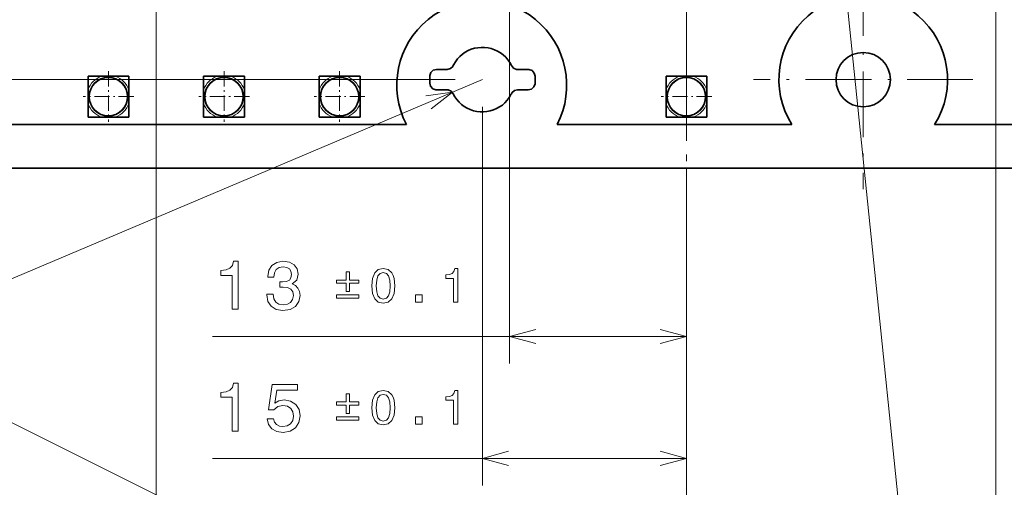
# Model space of a CAD drawing. Extents: x 0 to 594, y 0 to 420.
# Tile 11 of 33: x 161 to 233, y 99 to 133. Entities that reach past the tile are written whole.
import ezdxf

# ---------------------------------------------------------------- set-up
doc = ezdxf.new("R2010")
doc.units = 0
doc.linetypes.add('DASHDOT', pattern=[18.5, 12, -3, 0.5, -3])

msp = doc.modelspace()

# ---------------------------------------------------------------- linework, layer by layer
at = {"color": 7, "lineweight": 13}
for p, q in [((210, 124), (210, 210.084564)), ((197, 158.440002), (197, 107.621712)), ((171, 138.440002), (171, 89.26104)), ((232.75, 134.246445), (232.75, 81.580574)), ((192.998138, 128.501434), (46.174057, 128.501434)), ((194.998138, 128.501434), (125.374863, 99.054886)), ((194.998138, 126.501434), (194.998138, 98.659538)), ((210, 120), (210, 44.355148)), ((210, 120), (210, 44.318169)), ((175.162415, 109.621712), (210, 109.621712)), ((175.162415, 100.659538), (210, 100.659538))]:
    msp.add_line(p, q, dxfattribs=at)
at = {"color": 7, "linetype": 'DASHDOT', "lineweight": 13}
for p, q in [((210, 175), (210, 122)), ((210, 122), (210, 95.444588))]:
    msp.add_line(p, q, dxfattribs=at)
at = {"color": 7, "linetype": 'DASHDOT', "lineweight": 13, "ltscale": 0.403}
for p, q in [((223, 136.559998), (223, 120.440002)), ((231.059998, 128.5), (214.940002, 128.5))]:
    msp.add_line(p, q, dxfattribs=at)
at = {"color": 7, "lineweight": 35}
for p, q in [((193.341919, 130.202026), (193.528976, 130.367737)), ((193.528976, 130.367737), (193.733276, 130.512421)), ((193.733276, 130.512421), (193.952026, 130.632324)), ((193.952026, 130.632324), (194.181488, 130.731186)), ((194.181488, 130.731186), (194.421265, 130.805267)), ((194.421265, 130.805267), (194.664825, 130.850739)), ((194.664825, 130.850739), (194.915283, 130.875717)), ((194.915283, 130.875717), (195.161957, 130.86882)), ((195.161957, 130.86882), (195.41275, 130.840576)), ((195.41275, 130.840576), (195.655975, 130.784073)), ((195.655975, 130.784073), (195.88887, 130.702942)), ((195.88887, 130.702942), (196.118317, 130.597)), ((196.118317, 130.597), (196.329834, 130.466614)), ((196.329834, 130.466614), (196.531036, 130.318298)), ((196.531036, 130.318298), (196.710876, 130.145172)), ((192.858551, 129.535309), (192.897156, 129.60585)), ((192.897156, 129.60585), (193.024261, 129.820999)), ((193.024261, 129.820999), (193.172409, 130.01857)), ((193.172409, 130.01857), (193.341919, 130.202026)), ((196.710876, 130.145172), (196.876587, 129.958633)), ((196.876587, 129.958633), (197.017822, 129.753983)), ((197.017822, 129.753983), (197.137726, 129.535217)), ((191.126373, 128.801239), (191.207336, 129.030518)), ((191.207336, 129.030518), (191.387512, 129.19278)), ((191.387512, 129.19278), (191.62384, 129.249283)), ((191.62384, 129.249283), (192.410355, 129.249283)), ((192.410355, 129.249283), (192.646698, 129.309219)), ((192.646698, 129.309219), (192.826874, 129.471497)), ((192.826874, 129.471497), (192.858551, 129.535309)), ((197.137726, 129.535217), (197.292755, 129.34816)), ((197.292755, 129.34816), (197.518738, 129.256516)), ((197.518738, 129.256516), (197.589371, 129.249191)), ((197.589371, 129.249191), (198.372437, 129.249374)), ((198.372437, 129.249374), (198.424805, 129.249451)), ((198.424805, 129.249451), (198.651154, 129.164703)), ((198.651154, 129.164703), (198.816864, 128.984863)), ((198.816864, 128.984863), (198.873352, 128.751984)), ((166, 128.75), (167.003555, 128.75)), ((166, 127.746445), (166, 128.75)), ((167.003555, 128.75), (167.5, 128.75)), ((167.5, 128.75), (167.996445, 128.75)), ((167.996445, 128.75), (169, 128.75)), ((169, 128.75), (169, 127.746445)), ((174.5, 128.75), (175.503555, 128.75)), ((174.5, 127.746445), (174.5, 128.75)), ((175.503555, 128.75), (176, 128.75)), ((176, 128.75), (176.496445, 128.75)), ((176.496445, 128.75), (177.5, 128.75)), ((177.5, 128.75), (177.5, 127.746445)), ((183, 128.75), (184.003555, 128.75)), ((183, 127.746445), (183, 128.75)), ((184.003555, 128.75), (184.5, 128.75)), ((184.5, 128.75), (184.996445, 128.75)), ((184.996445, 128.75), (186, 128.75)), ((186, 128.75), (186, 127.746445)), ((191.122925, 128.751816), (191.126373, 128.801239)), ((191.122925, 128.251068), (191.122925, 128.751816)), ((191.182861, 128.014725), (191.122925, 128.251068)), ((198.869904, 128.20163), (198.788605, 127.972183)), ((198.873352, 128.250885), (198.869904, 128.20163)), ((198.873352, 128.751984), (198.873352, 128.250885)), ((208.5, 128.75), (209.503555, 128.75)), ((208.5, 127.746445), (208.5, 128.75)), ((209.503555, 128.75), (210, 128.75)), ((210, 128.75), (210.496445, 128.75)), ((210.496445, 128.75), (211.5, 128.75)), ((211.5, 128.75), (211.5, 127.746445)), ((166, 126.753555), (166, 127.746445)), ((169, 127.746445), (169, 126.753555)), ((174.5, 126.753555), (174.5, 127.746445)), ((177.5, 127.746445), (177.5, 126.753555)), ((183, 126.753555), (183, 127.746445)), ((186, 127.746445), (186, 126.753555)), ((191.345123, 127.834724), (191.182861, 128.014725)), ((191.574219, 127.753593), (191.345123, 127.834724)), ((191.62384, 127.750061), (191.574219, 127.753593)), ((192.410004, 127.749977), (191.62384, 127.750061)), ((192.480988, 127.746529), (192.410004, 127.749977)), ((192.703186, 127.654892), (192.480988, 127.746529)), ((192.858551, 127.467819), (192.703186, 127.654892)), ((192.981903, 127.249054), (192.858551, 127.467819)), ((197.137726, 127.467819), (197.102234, 127.397202)), ((197.172852, 127.527763), (197.137726, 127.467819)), ((197.353027, 127.693474), (197.172852, 127.527763)), ((197.589371, 127.749977), (197.353027, 127.693474)), ((198.372437, 127.749977), (197.589371, 127.749977)), ((198.608765, 127.809921), (198.372437, 127.749977)), ((198.788605, 127.972183), (198.608765, 127.809921)), ((208.5, 126.753555), (208.5, 127.746445)), ((211.5, 127.746445), (211.5, 126.753555)), ((166, 125.75), (166, 126.753555)), ((169, 126.753555), (169, 125.75)), ((174.5, 125.75), (174.5, 126.753555)), ((177.5, 126.753555), (177.5, 125.75)), ((183, 125.75), (183, 126.753555)), ((186, 126.753555), (186, 125.75)), ((193.123138, 127.044418), (192.981903, 127.249054)), ((193.2854, 126.853905), (193.123138, 127.044418)), ((193.468353, 126.684753), (193.2854, 126.853905)), ((196.654358, 126.797577), (196.466949, 126.635315)), ((196.823868, 126.981026), (196.654358, 126.797577)), ((196.975464, 127.182053), (196.823868, 126.981026)), ((197.102234, 127.397202), (196.975464, 127.182053)), ((208.5, 125.75), (208.5, 126.753555)), ((211.5, 126.753555), (211.5, 125.75)), ((193.666443, 126.53299), (193.468353, 126.684753)), ((193.881073, 126.406044), (193.666443, 126.53299)), ((194.107407, 126.300102), (193.881073, 126.406044)), ((194.34375, 126.218971), (194.107407, 126.300102)), ((194.586624, 126.162476), (194.34375, 126.218971)), ((194.833984, 126.130783), (194.586624, 126.162476)), ((195.084442, 126.127335), (194.833984, 126.130783)), ((195.331451, 126.148346), (195.084442, 126.127335)), ((195.578461, 126.197784), (195.331451, 126.148346)), ((195.814789, 126.271858), (195.578461, 126.197784)), ((196.047684, 126.370728), (195.814789, 126.271858)), ((196.262314, 126.490616), (196.047684, 126.370728)), ((196.466949, 126.635315), (196.262314, 126.490616)), ((167.003555, 125.75), (166, 125.75)), ((167.5, 125.75), (167.003555, 125.75)), ((167.996445, 125.75), (167.5, 125.75)), ((169, 125.75), (167.996445, 125.75)), ((175.503555, 125.75), (174.5, 125.75)), ((176, 125.75), (175.503555, 125.75)), ((176.496445, 125.75), (176, 125.75)), ((177.5, 125.75), (176.496445, 125.75)), ((184.003555, 125.75), (183, 125.75)), ((184.5, 125.75), (184.003555, 125.75)), ((184.996445, 125.75), (184.5, 125.75)), ((186, 125.75), (184.996445, 125.75)), ((209.503555, 125.75), (208.5, 125.75)), ((210, 125.75), (209.503555, 125.75)), ((210.496445, 125.75), (210, 125.75)), ((211.5, 125.75), (210.496445, 125.75)), ((189.411926, 125.199997), (150.24881, 125.199997)), ((217.75119, 125.199997), (200.493027, 125.199997)), ((269.75119, 125.199997), (228.24881, 125.199997)), ((349, 122), (71, 122))]:
    msp.add_line(p, q, dxfattribs=at)
at = {"color": 7, "linetype": 'DASHDOT', "lineweight": 13, "ltscale": 0.093127}
for p, q in [((167.5, 129.112549), (167.5, 125.387459)), ((176, 129.112549), (176, 125.387459)), ((184.5, 129.112549), (184.5, 125.387459)), ((210, 129.112549), (210, 125.387459)), ((169.362549, 127.25), (165.637451, 127.25)), ((177.862549, 127.25), (174.137451, 127.25)), ((186.362549, 127.25), (182.637451, 127.25)), ((211.862549, 127.25), (208.137451, 127.25))]:
    msp.add_line(p, q, dxfattribs=at)
at = {"color": 7, "lineweight": 13}
for points in [[(221, 142), (228.476013, 69.271667), (319.520691, 69.271667)], [(90.754486, 138.07164), (228.476013, 69.271667), (319.520691, 69.271667)], [(191.232544, 126.346779), (192.81015, 127.57605), (190.829254, 127.300278)], [(198.931854, 110.139351), (197, 109.621712), (198.931854, 109.104073)], [(208.068146, 109.104073), (210, 109.621712), (208.068146, 110.139351)], [(196.929993, 101.177177), (194.998138, 100.659538), (196.929993, 100.141899)], [(208.068146, 100.141899), (210, 100.659538), (208.068146, 101.177177)]]:
    msp.add_lwpolyline(points, dxfattribs=at)
for points in [[(176.58963, 111.621712), (177.048584, 111.621712), (177.048584, 115.146927), (176.705627, 115.146927), (176.614853, 114.839294), (176.433304, 114.632523), (176.155914, 114.511482), (175.772644, 114.471138), (175.772644, 114.113068), (176.58963, 114.113068)], [(179.145538, 112.721138), (179.145538, 112.685837), (179.226242, 112.201683), (179.463272, 111.83857), (179.836472, 111.606583), (180.330704, 111.520844), (180.855194, 111.606583), (181.248566, 111.828484), (181.500732, 112.181511), (181.591522, 112.635399), (181.551178, 112.932953), (181.440216, 113.175026), (181.258667, 113.361626), (181.016586, 113.497795), (181.344391, 113.770126), (181.460388, 114.203842), (181.384735, 114.597214), (181.167877, 114.894768), (180.81485, 115.081367), (180.330704, 115.146927), (179.876816, 115.066238), (179.528839, 114.844337), (179.30188, 114.49131), (179.226242, 114.022285), (179.226242, 113.986984), (179.675079, 113.986984), (179.715424, 114.309753), (179.846558, 114.54174), (180.05838, 114.682953), (180.355927, 114.733383), (180.618164, 114.693039), (180.809814, 114.587128), (180.925812, 114.415657), (180.971191, 114.18367), (180.925812, 113.936554), (180.804779, 113.770126), (180.592957, 113.669266), (180.305481, 113.639), (180.108795, 113.644043), (180.108795, 113.245628), (180.355927, 113.255714), (180.673645, 113.210327), (180.910675, 113.089294), (181.05188, 112.892609), (181.102325, 112.635399), (181.046844, 112.342896), (180.900589, 112.126038), (180.66861, 111.989868), (180.360962, 111.944481), (180.043243, 111.994911), (179.811249, 112.14621), (179.665009, 112.388283), (179.609528, 112.721138)], [(186.861481, 113.343468), (186.914429, 112.789215), (187.080353, 112.393829), (187.345123, 112.15377), (187.71228, 112.076103), (188.075897, 112.15377), (188.340668, 112.393829), (188.503052, 112.789215), (188.55954, 113.343468), (188.503052, 113.894188), (188.435974, 114.113068), (188.340668, 114.293106), (188.075897, 114.533165), (187.71228, 114.614365), (187.345123, 114.533165), (187.080353, 114.289581), (186.914429, 113.894188)], [(192.879166, 112.146713), (193.200424, 112.146713), (193.200424, 114.614365), (192.960358, 114.614365), (192.89682, 114.399017), (192.76973, 114.254272), (192.575562, 114.169548), (192.307266, 114.141312), (192.307266, 113.890656), (192.879166, 113.890656)], [(184.973495, 112.916306), (185.217087, 112.916306), (185.217087, 113.527039), (185.916077, 113.527039), (185.916077, 113.767097), (185.217087, 113.767097), (185.217087, 114.374306), (184.973495, 114.374306), (184.973495, 113.767097), (184.274506, 113.767097), (184.274506, 113.527039), (184.973495, 113.527039)], [(187.200378, 113.343468), (187.228638, 113.77063), (187.316895, 114.077766), (187.475739, 114.257805), (187.71228, 114.32135), (187.945282, 114.257805), (188.104126, 114.077766), (188.192383, 113.77063), (188.220642, 113.343468), (188.192383, 112.912781), (188.104126, 112.605644), (187.945282, 112.425598), (187.71228, 112.365585), (187.475739, 112.425598), (187.316895, 112.605644), (187.228638, 112.912781)], [(184.274506, 112.676254), (184.274506, 112.432663), (185.916077, 112.432663), (185.916077, 112.676254)], [(190.083908, 112.146713), (190.571075, 112.146713), (190.571075, 112.672722), (190.083908, 112.672722)], [(176.58963, 102.659538), (177.048584, 102.659538), (177.048584, 106.184753), (176.705627, 106.184753), (176.614853, 105.877121), (176.433304, 105.670349), (176.155914, 105.549309), (175.772644, 105.508965), (175.772644, 105.150894), (176.58963, 105.150894)], [(179.16571, 103.572365), (179.276672, 103.158813), (179.523788, 102.836052), (179.886902, 102.634323), (180.350876, 102.55867), (180.860245, 102.649452), (181.258667, 102.896568), (181.510818, 103.28994), (181.606644, 103.794266), (181.520905, 104.263283), (181.278839, 104.631439), (180.900589, 104.868469), (180.411407, 104.954208), (180.033157, 104.893692), (179.740646, 104.727264), (179.881866, 105.670349), (181.415009, 105.670349), (181.415009, 106.083893), (179.543961, 106.083893), (179.266586, 104.227982), (179.670044, 104.227982), (179.962555, 104.465012), (180.335754, 104.550751), (180.658508, 104.49527), (180.90564, 104.333893), (181.061981, 104.086769), (181.117447, 103.769051), (181.061981, 103.451324), (180.900589, 103.204208), (180.653473, 103.047867), (180.335754, 102.992393), (180.068451, 103.027695), (179.861694, 103.143692), (179.710388, 103.325241), (179.634735, 103.572365)], [(184.973495, 103.954132), (185.217087, 103.954132), (185.217087, 104.564865), (185.916077, 104.564865), (185.916077, 104.804932), (185.217087, 104.804932), (185.217087, 105.412132), (184.973495, 105.412132), (184.973495, 104.804932), (184.274506, 104.804932), (184.274506, 104.564865), (184.973495, 104.564865)], [(186.861481, 104.381294), (186.914429, 103.827042), (187.080353, 103.431656), (187.345123, 103.191597), (187.71228, 103.113937), (188.075897, 103.191597), (188.340668, 103.431656), (188.503052, 103.827042), (188.55954, 104.381294), (188.503052, 104.932014), (188.435974, 105.150894), (188.340668, 105.330933), (188.075897, 105.570992), (187.71228, 105.652191), (187.345123, 105.570992), (187.080353, 105.327408), (186.914429, 104.932014)], [(187.200378, 104.381294), (187.228638, 104.808456), (187.316895, 105.115585), (187.475739, 105.295631), (187.71228, 105.359177), (187.945282, 105.295631), (188.104126, 105.115585), (188.192383, 104.808456), (188.220642, 104.381294), (188.192383, 103.950607), (188.104126, 103.643471), (187.945282, 103.463425), (187.71228, 103.403412), (187.475739, 103.463425), (187.316895, 103.643471), (187.228638, 103.950607)], [(192.879166, 103.18454), (193.200424, 103.18454), (193.200424, 105.652191), (192.960358, 105.652191), (192.89682, 105.436844), (192.76973, 105.292099), (192.575562, 105.207375), (192.307266, 105.179138), (192.307266, 104.928482), (192.879166, 104.928482)], [(184.274506, 103.714081), (184.274506, 103.47049), (185.916077, 103.47049), (185.916077, 103.714081)], [(190.083908, 103.18454), (190.571075, 103.18454), (190.571075, 103.710548), (190.083908, 103.710548)]]:
    msp.add_lwpolyline(points, close=True, dxfattribs=at)
at = {"color": 7, "lineweight": 35}
for centre, radius in [((223, 128.5), 1.999999), ((167.5, 127.25), 1.413781), ((167.5, 127.250008), 1.411008), ((176, 127.25), 1.413781), ((176, 127.250008), 1.411008), ((184.5, 127.25), 1.413781), ((184.5, 127.250008), 1.411008), ((210, 127.25), 1.413781), ((210, 127.250008), 1.411008)]:
    msp.add_circle(centre, radius, dxfattribs=at)
at = {"color": 7, "lineweight": 13}
for centre in [(167.5, 127.25), (176, 127.25), (184.5, 127.25), (210, 127.25)]:
    msp.add_circle(centre, 1.432724, dxfattribs=at)
at = {"color": 7, "lineweight": 35}
for centre, radius, start, end in [((223, 128.5), 6.199999, 327.841816, 212.158179), ((194.952484, 128.08223), 6.245392, 332.516323, 207.483679)]:
    msp.add_arc(centre, radius, start, end, dxfattribs=at)
at = {"color": 7, "lineweight": 13}
for centre, start, end in [((167.5, 127.25), 108.312587, 161.687407), ((167.5, 127.25), 18.312589, 71.687412), ((176, 127.25), 108.312587, 161.687407), ((176, 127.25), 18.312589, 71.687412), ((184.5, 127.25), 108.312587, 161.687407), ((184.5, 127.25), 18.312589, 71.687412), ((210, 127.25), 108.312587, 161.687407), ((210, 127.25), 18.312589, 71.687412), ((167.5, 127.25), 198.312593, 251.687413), ((167.5, 127.25), 288.312588, 341.687411), ((176, 127.25), 198.312593, 251.687413), ((176, 127.25), 288.312588, 341.687411), ((184.5, 127.25), 198.312593, 251.687413), ((184.5, 127.25), 288.312588, 341.687411), ((210, 127.25), 198.312593, 251.687413), ((210, 127.25), 288.312588, 341.687411)]:
    msp.add_arc(centre, 1.580018, start, end, dxfattribs=at)

doc.saveas('drawing.dxf')
